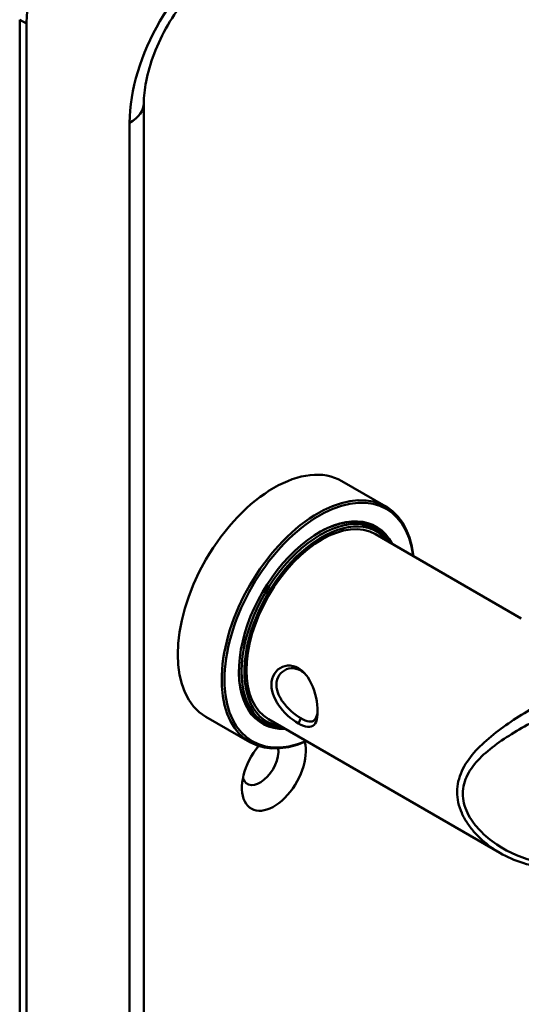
# Model space of a CAD drawing. Header units: millimetres. Extents: x 20 to 833, y 20 to 574.
# Tile 3 of 8: x 361 to 382, y 114 to 155. Entities that reach past the tile are written whole.
import ezdxf

# ---------------------------------------------------------------- set-up
doc = ezdxf.new("R2010")
doc.units = ezdxf.units.MM
doc.header["$LTSCALE"] = 2
doc.layers.add('Sichtbare Kanten(DIN)', color=7, linetype='Continuous', lineweight=50)
doc.layers.add('Sichtbare tangentiale Kanten(DIN)', color=7, linetype='Continuous', lineweight=50)

msp = doc.modelspace()

# ---------------------------------------------------------------- linework, layer by layer
at = {"layer": 'Sichtbare Kanten(DIN)'}
for p, q in [((361.0871, 154.9119), (361.0871, 73.2622)), ((361.3699, 154.7486), (361.3699, 73.0989)), ((366.1984, 151.4826), (366.1984, 82.8969)), ((374.3523, 135.9199), (376.1625, 134.8748)), ((375.6059, 134.0415), (375.7756, 133.9435)), ((375.7322, 133.7376), (381.7375, 130.2704)), ((368.7523, 126.2205), (370.5625, 125.1753)), ((371.0059, 126.074), (371.1756, 125.976)), ((371.3322, 126.1166), (380.8562, 120.6179)), ((380.8572, 125.698), (380.8577, 125.6977))]:
    msp.add_line(p, q, dxfattribs=at)
for centre, major_axis, start_param, end_param in [((364.1984, 156.3816), (2, 3.4641), 0.7853982, 2.3561945), ((371.5523, 131.0702), (-2.8, -4.8497), 3.1415927, 6.2831853), ((373.3625, 130.0251), (2.8, 4.8497), 5.616239, 10.0917243), ((373.419, 129.9924), (-2.76, -4.7805), 2.4932761, 6.9315019), ((373.419, 129.9924), (2.34, 4.053), 5.9355207, 9.7724426), ((373.4756, 129.9598), (2.3, 3.9837), 5.9872224, 9.7207409), ((373.5322, 129.9271), (-2.2, -3.8105), 3.1415927, 6.2831853), ((373.5322, 129.9271), (-2.26, -3.9144), 2.9106512, 6.5141268), ((373.3907, 130.0088), (2.32, 4.0184), 6.0274328, 7.0642824), ((373.3059, 130.0577), (2.3, 3.9837), 0, 0.2200524), ((373.2493, 130.0904), (2.32, 4.0184), 6.1459819, 6.2527018), ((373.3907, 130.0088), (-2.32, -4.0184), 5.5020883, 6.5389379), ((371.8351, 130.9069), (1.91, 3.3082), 3.8673477, 3.867368), ((371.8351, 130.9069), (1.91, 3.3082), 3.7847048, 3.7847514), ((373.3059, 130.0577), (-2.3, -3.9837), 6.0631329, 6.2831853), ((373.1928, 130.1231), (-1.91, -3.3082), 0.2370234, 0.2371069), ((373.419, 129.9924), (2.34, 4.053), 3.8962749, 3.8962885), ((373.4756, 129.9597), (2.3, 3.9837), 3.8785637, 3.8785775), ((373.5322, 129.9271), (-2.26, -3.9145), 0.7187166, 0.7187305), ((373.2493, 130.0904), (-2.32, -4.0184), 0.0304835, 0.1372034), ((373.2493, 130.0904), (-2.32, -4.0184), 0.5586377, 0.5586833), ((373.5322, 129.9271), (-2.2, -3.8105), 0.4636391, 0.4637419), ((373.5322, 129.9271), (-2.26, -3.9144), 0.5168512, 0.5169186), ((373.4756, 129.9598), (2.3, 3.9837), 3.6894816, 3.6895216), ((373.419, 129.9924), (2.34, 4.053), 3.7180537, 3.7180718), ((371.5523, 124.0483), (-0.93, -1.6108), 4.427919, 8.9074708), ((370.9866, 124.3749), (-0.53, -0.918), 5.8272815, 8.7701358)]:
    msp.add_ellipse(centre, major_axis=major_axis, ratio=0.5773503, start_param=start_param, end_param=end_param, dxfattribs=at)
for points, knots in [([(369.441, 157.099), (369.2151, 156.9686), (368.9666, 156.7919), (368.4493, 156.3426), (368.1803, 156.0656), (367.66, 155.4311), (367.41, 155.0709), (366.9662, 154.3093), (366.7735, 153.9074), (366.4705, 153.1177), (366.3594, 152.7299), (366.2269, 152.0447), (366.1984, 151.7425), (366.1984, 151.4826)], [1.5707963, 1.5707963, 1.5707963, 1.5707963, 1.8179228, 1.8179228, 2.0784055, 2.0784055, 2.3493544, 2.3493544, 2.6241933, 2.6241933, 2.8954114, 2.8954114, 3.1415927, 3.1415927, 3.1415927, 3.1415927]), ([(372.5607, 125.9439), (372.7036, 125.8614), (372.9657, 125.7614), (373.2263, 125.8456), (373.3567, 126.169), (373.3567, 126.8743), (373.096, 127.7472), (372.573, 128.2619), (371.9493, 128.409), (371.4386, 127.9812), (371.4406, 127.319), (371.5871, 126.9577), (371.9, 126.4406), (372.2748, 126.1089), (372.5606, 125.9439), (372.5606, 125.9439), (372.5606, 125.9439), (372.5607, 125.9439)], [-2.1150433, -2.1150433, -2.1150433, -2.1150433, -1.9639931, -1.8129167, -1.6618403, -1.510764, -1.2086112, -1.0575348, -0.9064584, -0.6043056, -0.4532292, -0.3399219, -0.3021528, 0, 0, 0, 0.0000262, 0.0000262, 0.0000262, 0.0000262]), ([(372.6604, 126.1578), (372.6604, 126.1578), (372.6604, 126.1578), (372.6604, 126.1579), (372.4052, 126.3047), (372.1042, 126.5613), (371.9023, 126.8541), (371.8771, 126.8906), (371.8533, 126.9278), (371.8313, 126.9654), (371.7653, 127.0782), (371.7155, 127.195), (371.6867, 127.3107), (371.6484, 127.4649), (371.6481, 127.617), (371.6864, 127.7494), (371.763, 128.0142), (371.996, 128.1985), (372.2602, 128.2154), (372.3923, 128.2238), (372.5322, 128.1913), (372.6602, 128.1175), (372.7234, 128.0811), (372.7835, 128.0347), (372.8398, 127.9802)], [2.1150432, 2.1150432, 2.1150432, 2.1150432, 2.1150695, 2.1150695, 2.1150695, 2.4172223, 2.4172223, 2.4172223, 2.4549914, 2.4549914, 2.4549914, 2.5682987, 2.5682987, 2.5682987, 2.7193751, 2.7193751, 2.7193751, 3.0215279, 3.0215279, 3.0215279, 3.1726043, 3.1726043, 3.1726043, 3.2471695, 3.2471695, 3.2471695, 3.2471695]), ([(373.3512, 126.4578), (373.3489, 126.422), (373.3453, 126.388), (373.3404, 126.3561), (373.3218, 126.2348), (373.2846, 126.1439), (373.2281, 126.0883), (373.1715, 126.0327), (373.0959, 126.012), (373, 126.0247), (372.9042, 126.0374), (372.788, 126.0844), (372.6604, 126.1578)], [3.73724738, 3.73724738, 3.73724738, 3.73724738, 3.77690989, 3.77690989, 3.77690989, 3.92798628, 3.92798628, 3.92798628, 4.07906268, 4.07906268, 4.07906268, 4.23011276, 4.23011276, 4.23011276, 4.23011276]), ([(384.2157, 120.1851), (383.8357, 120.0598), (383.4341, 120), (382.6182, 120.005), (382.1961, 120.0765), (381.4696, 120.3056), (381.1539, 120.4459), (380.8582, 120.6167)], [0, 0, 0, 0, 0.32271063, 0.32271063, 0.6648665, 0.6648665, 0.94272359, 0.94272359, 0.94272359, 0.94272359])]:
    msp.add_open_spline(points, degree=3, knots=knots, dxfattribs=at)
for points in [[(381.7375, 130.2703), (381.7376, 130.2702), (381.7376, 130.2702), (381.7377, 130.2701)], [(380.8563, 120.6179), (380.8569, 120.6175), (380.8576, 120.6171), (380.8582, 120.6167)]]:
    msp.add_open_spline(points, degree=3, dxfattribs=at)
at = {"layer": 'Sichtbare tangentiale Kanten(DIN)'}
for p, q in [((361.0871, 154.9119), (361.3699, 154.7486)), ((365.6126, 82.0804), (365.6126, 150.6661)), ((372.5604, 125.944), (372.6602, 126.1577))]:
    msp.add_line(p, q, dxfattribs=at)
for centre, major_axis, start_param, end_param in [((369.8552, 153.1156), (-3, -5.1962), 3.9269908, 5.4977871), ((364.1984, 151.4826), (2, 0), 5.4977871, 6.2831853)]:
    msp.add_ellipse(centre, major_axis=major_axis, ratio=0.5773503, start_param=start_param, end_param=end_param, dxfattribs=at)
for points, knots in [([(384.0908, 127.4237), (383.7852, 127.3174), (383.1486, 127.0571), (381.8825, 126.4134), (380.4209, 125.4497), (379.3109, 124.2882), (379.0208, 123.1308), (379.1977, 122.3908), (379.4973, 121.8503), (379.8764, 121.3559), (380.3408, 120.9424), (380.7292, 120.6914), (380.8563, 120.6179)], [-3.4261334, -3.4261334, -3.4261334, -3.4261334, -3.1814096, -2.9366858, -2.4472382, -1.9577905, -1.7130667, -1.4683429, -1.345981, -1.2236191, -0.9788953, -0.8649096, -0.8649096, -0.8649096, -0.8649096]), ([(384.2892, 120.3646), (383.991, 120.2662), (383.6794, 120.2092), (383.3674, 120.1922), (383.0555, 120.1752), (382.7432, 120.1979), (382.4372, 120.2542), (381.8252, 120.3667), (381.2375, 120.614), (380.7257, 120.9594), (380.4699, 121.1321), (380.233, 121.3291), (380.027, 121.5482), (379.924, 121.6578), (379.8287, 121.7728), (379.7434, 121.8929), (379.658, 122.0129), (379.5826, 122.138), (379.5205, 122.2667), (379.3961, 122.5239), (379.3247, 122.7952), (379.3256, 123.0612), (379.3265, 123.3273), (379.3997, 123.5882), (379.5229, 123.83), (379.7693, 124.3138), (380.216, 124.7237), (380.7303, 125.0991), (381.2446, 125.4745), (381.827, 125.8138), (382.4375, 126.1195), (382.7427, 126.2724), (383.0549, 126.4167), (383.367, 126.5481), (383.6791, 126.6795), (383.991, 126.7982), (384.2892, 126.8966)], [0, 0, 0, 0, 0.2447238, 0.2447238, 0.2447238, 0.4894476, 0.4894476, 0.4894476, 0.9788953, 0.9788953, 0.9788953, 1.2236191, 1.2236191, 1.2236191, 1.345981, 1.345981, 1.345981, 1.4683429, 1.4683429, 1.4683429, 1.7130667, 1.7130667, 1.7130667, 1.9577905, 1.9577905, 1.9577905, 2.4472382, 2.4472382, 2.4472382, 2.9366858, 2.9366858, 2.9366858, 3.1814096, 3.1814096, 3.1814096, 3.4261334, 3.4261334, 3.4261334, 3.4261334])]:
    msp.add_open_spline(points, degree=3, knots=knots, dxfattribs=at)

doc.saveas('drawing.dxf')
